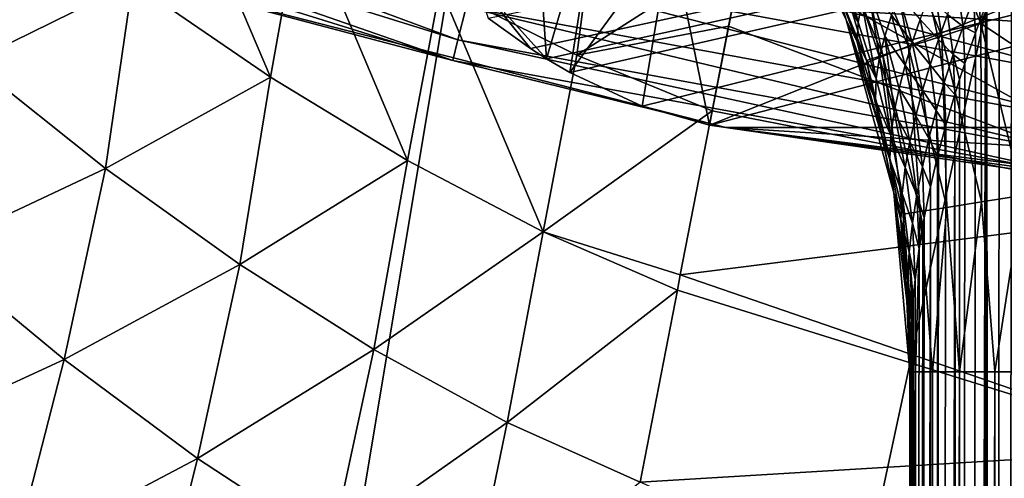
# Model space of a CAD drawing. Header units: metres. Extents: x -25 to 31, y -154 to 31.
# Tile 28 of 110: x -7.99 to -3.36, y -26.11 to -23.95. Entities that reach past the tile are written whole.
import ezdxf

# ---------------------------------------------------------------- set-up
doc = ezdxf.new("R2010")
doc.units = ezdxf.units.M
doc.layers.add('solid_FIT-WB-M-WASTE', color=7, linetype='CONTINUOUS')

msp = doc.modelspace()

# ---------------------------------------------------------------- linework, layer by layer
at = {"layer": 'solid_FIT-WB-M-WASTE'}
for points in [[(-7.845308, -18.939405, 125), (-15, -17.783419, 125), (-15.000001, -77.891708, 125)], [(-15.000001, -77.891708, 125), (-14.999984, -138, 125), (15, -17.783419, 125)], [(5.305906, -19.801447, 125), (-15.000001, -77.891708, 125), (15, -17.783419, 125)], [(-14.999984, -138, 125), (15, -138, 125), (15, -17.783419, 125)], [(-5.306099, -19.801395, 125), (-7.845308, -18.939405, 125), (-15.000001, -77.891708, 125)], [(-2.676115, -20.324575, 125), (-5.306099, -19.801395, 125), (-15.000001, -77.891708, 125)], [(5.305906, -19.801447, 125), (2.675925, -20.3246, 125), (-15.000001, -77.891708, 125)], [(-2.676115, -20.324575, 125), (-15.000001, -77.891708, 125), (-0.000092, -20.500006, 125)], [(2.675925, -20.3246, 125), (-0.000092, -20.500006, 125), (-15.000001, -77.891708, 125)], [(-5.78511, -23.943748, 106.778709), (7.978201, -21.141781, 106.778709), (-5.586013, -24.086254, 106.778709)], [(-5.586013, -24.086254, 106.778709), (7.978201, -21.141781, 106.778709), (-5.509861, -24.135017, 106.778709)], [(-5.400887, -24.199436, 106.778709), (-5.509861, -24.135017, 106.778709), (7.978201, -21.141781, 106.778709)], [(-5.400887, -24.199436, 106.778709), (7.978201, -21.141781, 106.778709), (-5.060112, -24.358234, 106.778709)], [(-5.060112, -24.358234, 106.778709), (7.978201, -21.141781, 106.778709), (-4.743555, -24.447689, 106.778709)], [(-2.382707, -24.789381, 106.778709), (-4.743555, -24.447689, 106.778709), (7.978201, -21.141781, 106.778709)], [(-5.595194, -22.884033, 106.084709), (-5.846094, -23.761793, 106.708786), (-5.509861, -24.135017, 106.778709)], [(-5.24938, -23.243561, 106.17952), (-5.595194, -22.884033, 106.084709), (-5.509861, -24.135017, 106.778709)], [(-8.725931, -23.00839, -0.293264), (-8.782292, -23.157003, -0.50068), (-5.926992, -24.046751, -0.50068)], [(-5.888955, -23.892427, -0.293264), (-8.725931, -23.00839, -0.293264), (-5.926992, -24.046751, -0.50068)], [(-6.808823, -24.222122, 103.021858), (-7.459158, -23.775753, 103.047478), (-7.330392, -22.995485, 102.297485)], [(-6.808823, -24.222122, 103.021858), (-7.330392, -22.995485, 102.297485), (-6.666213, -23.422878, 102.289497)], [(-8.782292, -23.157003, -0.50068), (-8.817675, -23.250298, -0.742193), (-5.950871, -24.143629, -0.742193)], [(-5.926992, -24.046751, -0.50068), (-8.782292, -23.157003, -0.50068), (-5.950871, -24.143629, -0.742193)], [(-4.463983, -23.188314, 157.75), (-4.205503, -23.690119, 146.350006), (-4.099068, -23.95167, 146.350006)], [(-4.099055, -23.951704, 157.75), (-4.463983, -23.188314, 157.75), (-4.099068, -23.95167, 146.350006)], [(-4.287093, -23.454628, 157.956253), (-4.463983, -23.188314, 157.75), (-4.099055, -23.951704, 157.75)], [(-3.954438, -23.286396, 158.442719), (-3.649037, -24.028978, 158.442719), (-3.782097, -23.19924, 158.522736)], [(-3.782097, -23.19924, 158.522736), (-3.465244, -23.969669, 158.522736), (-3.541777, -23.218801, 158.550003)], [(-3.649037, -24.028978, 158.442719), (-3.465244, -23.969669, 158.522736), (-3.782097, -23.19924, 158.522736)], [(-3.465244, -23.969669, 158.522736), (-3.348029, -23.676079, 158.550003), (-3.541777, -23.218801, 158.550003)], [(-5.950871, -24.143629, -0.742193), (-8.817675, -23.250298, -0.742193), (-7.694513, -23.681311, -1)], [(-5.400887, -24.199436, 106.778709), (-5.24938, -23.243561, 106.17952), (-5.509861, -24.135017, 106.778709)], [(-5.400887, -24.199436, 106.778709), (-4.925084, -23.550192, 106.281433), (-5.24938, -23.243561, 106.17952)], [(-8.216824, -24.1504, 103.781784), (-8.113899, -23.280449, 103.110382), (-7.459158, -23.775753, 103.047478)], [(-4.102394, -23.361221, 158.315384), (-3.806825, -24.079897, 158.315384), (-3.954438, -23.286396, 158.442719)], [(-3.806825, -24.079897, 158.315384), (-3.649037, -24.028978, 158.442719), (-3.954438, -23.286396, 158.442719)], [(-5.366867, -24.118584, 102.37188), (-6.011668, -23.798338, 102.315422), (-5.267108, -23.347797, 101.576103)], [(-5.366867, -24.118584, 102.37188), (-5.267108, -23.347797, 101.576103), (-4.581705, -23.61356, 101.675049)], [(-4.215861, -23.418606, 158.14946), (-3.927834, -24.118946, 158.14946), (-4.102394, -23.361221, 158.315384)], [(-3.927834, -24.118946, 158.14946), (-3.806825, -24.079897, 158.315384), (-4.102394, -23.361221, 158.315384)], [(-6.164413, -24.615076, 103.031029), (-6.808823, -24.222122, 103.021858), (-6.666213, -23.422878, 102.289497)], [(-6.164413, -24.615076, 103.031029), (-6.666213, -23.422878, 102.289497), (-6.011668, -23.798338, 102.315422)], [(-4.215861, -23.418606, 158.14946), (-4.287093, -23.454628, 157.956253), (-4.003799, -24.143459, 157.956253)], [(-4.215861, -23.418606, 158.14946), (-4.003799, -24.143459, 157.956253), (-3.927834, -24.118946, 158.14946)], [(-3.258882, -23.432234, 145.593048), (-3.207055, -77.949997, 145.577255), (-3.400181, -77.949997, 145.657288)], [(-3.306163, -23.543116, 145.610901), (-3.258882, -23.432234, 145.593048), (-3.400181, -77.949997, 145.657288)], [(-5.781584, -23.456808, -0.034074), (-5.839356, -23.6912, -0.134106), (-2.941122, -24.222322, -0.134106)], [(-2.912024, -23.982674, -0.034074), (-3.884466, -23.582214), (-5.781584, -23.456808, -0.034074)], [(-2.912024, -23.982674, -0.034074), (-5.781584, -23.456808, -0.034074), (-2.941122, -24.222322, -0.134106)], [(-2.254621, -23.456808, 105.921738), (-4.618186, -23.801577, 106.385155), (-4.743555, -24.447689, 106.778709)], [(-2.382707, -24.789381, 106.778709), (-2.254621, -23.456808, 105.921738), (-4.743555, -24.447689, 106.778709)], [(-4.003799, -24.143459, 157.956253), (-4.287093, -23.454628, 157.956253), (-4.099055, -23.951704, 157.75)], [(-3.320568, -23.577461, 145.617035), (-3.306163, -23.543116, 145.610901), (-3.400181, -77.949997, 145.657288)], [(-5.400887, -24.199436, 106.778709), (-5.060112, -24.358234, 106.778709), (-4.925084, -23.550192, 106.281433)], [(-5.060112, -24.358234, 106.778709), (-4.743555, -24.447689, 106.778709), (-4.925084, -23.550192, 106.281433)], [(-4.743555, -24.447689, 106.778709), (-4.618186, -23.801577, 106.385155), (-4.925084, -23.550192, 106.281433)], [(-2.912024, -23.982674, -0.034074), (-0.941223, -23.881458), (-3.884466, -23.582214)], [(-3.380059, -23.722689, 145.646042), (-3.320568, -23.577461, 145.617035), (-3.400181, -77.949997, 145.657288)], [(-5.366867, -24.118584, 102.37188), (-4.581705, -23.61356, 101.675049), (-4.65313, -23.981678, 102.07106)], [(-4.65313, -23.981678, 102.07106), (-4.581705, -23.61356, 101.675049), (-2.387275, -24.836926, 102.557495)], [(-4.581705, -23.61356, 101.675049), (-2.290747, -23.832666, 101.548607), (-2.387275, -24.836926, 102.557495)], [(-4.125479, -23.624205, 146.104935), (-4.043944, -23.963211, 146.175491), (-4.144937, -23.703501, 146.164627)], [(-4.125479, -23.624205, 146.104935), (-4.026431, -23.873346, 146.114777), (-4.043944, -23.963211, 146.175491)], [(-7.69477, -23.681227, -5), (7.694773, -23.681227, -5), (4.666001, -24.458912, -5)], [(-7.69477, -23.681227, -5), (4.666001, -24.458912, -5), (-4.665982, -24.458916, -5)], [(-7.694513, -23.681311, -1), (-7.69477, -23.681227, -5), (-4.665982, -24.458916, -5)], [(-4.665785, -24.458954, -1), (-7.694513, -23.681311, -1), (-4.665982, -24.458916, -5)], [(-5.950871, -24.143629, -0.742193), (-7.694513, -23.681311, -1), (-4.665785, -24.458954, -1)], [(-3.465244, -23.969669, 158.522736), (-3.195921, -24.14887, 158.550003), (-3.348029, -23.676079, 158.550003)], [(-5.839356, -23.6912, -0.134106), (-5.888955, -23.892427, -0.293264), (-2.966104, -24.428061, -0.293264)], [(-2.941122, -24.222322, -0.134106), (-5.839356, -23.6912, -0.134106), (-2.966104, -24.428061, -0.293264)], [(-4.149324, -23.785709, 146.244583), (-4.099068, -23.95167, 146.350006), (-4.205503, -23.690119, 146.350006)], [(-4.144937, -23.703501, 146.164627), (-4.043944, -23.963211, 146.175491), (-4.149324, -23.785709, 146.244583)], [(-3.436949, -23.867916, 145.679871), (-3.380059, -23.722689, 145.646042), (-3.400181, -77.949997, 145.657288)], [(-7.585474, -24.651962, 103.70137), (-8.216824, -24.1504, 103.781784), (-7.459158, -23.775753, 103.047478)], [(-7.585474, -24.651962, 103.70137), (-7.459158, -23.775753, 103.047478), (-6.808823, -24.222122, 103.021858)], [(-5.586013, -24.086254, 106.778709), (-5.509861, -24.135017, 106.778709), (-5.846094, -23.761793, 106.708786)], [(-5.78511, -23.943748, 106.778709), (-5.586013, -24.086254, 106.778709), (-5.846094, -23.761793, 106.708786)], [(-5.52647, -24.950659, 103.072372), (-6.164413, -24.615076, 103.031029), (-6.011668, -23.798338, 102.315422)], [(-5.52647, -24.950659, 103.072372), (-6.011668, -23.798338, 102.315422), (-5.366867, -24.118584, 102.37188)], [(-4.149324, -23.785709, 146.244583), (-4.047594, -24.055578, 146.252701), (-4.099068, -23.95167, 146.350006)], [(-4.043944, -23.963211, 146.175491), (-4.047594, -24.055578, 146.252701), (-4.149324, -23.785709, 146.244583)], [(-3.999834, -23.785309, 146.064697), (-3.942325, -24.127472, 146.123215), (-4.026431, -23.873346, 146.114777)], [(-3.999834, -23.785309, 146.064697), (-3.917678, -24.028399, 146.069824), (-3.942325, -24.127472, 146.123215)], [(-3.887007, -23.930695, 146.021469), (-3.917678, -24.028399, 146.069824), (-3.999834, -23.785309, 146.064697)], [(-3.575576, -23.808041, 145.776505), (-3.549713, -23.9834, 145.765015), (-3.622645, -23.926546, 145.820801)], [(-3.499818, -23.851612, 145.723007), (-3.549713, -23.9834, 145.765015), (-3.575576, -23.808041, 145.776505)], [(-3.851584, -23.834288, 145.975586), (-3.788343, -24.057968, 145.971802), (-3.887007, -23.930695, 146.021469)], [(-3.751087, -23.950712, 145.924057), (-3.788343, -24.057968, 145.971802), (-3.851584, -23.834288, 145.975586)], [(-3.709965, -23.844248, 145.877686), (-3.665704, -24.045292, 145.867554), (-3.751087, -23.950712, 145.924057)], [(-3.622645, -23.926546, 145.820801), (-3.665704, -24.045292, 145.867554), (-3.709965, -23.844248, 145.877686)], [(-3.436949, -23.867916, 145.679871), (-3.400181, -77.949997, 145.657288), (-3.565982, -77.949997, 145.784607)], [(-3.44452, -23.887815, 145.68486), (-3.436949, -23.867916, 145.679871), (-3.565982, -77.949997, 145.784607)], [(-3.499818, -23.851612, 145.723007), (-3.490849, -24.01314, 145.718277), (-3.549713, -23.9834, 145.765015)], [(-3.499818, -23.851612, 145.723007), (-3.44452, -23.887815, 145.68486), (-3.490849, -24.01314, 145.718277)], [(-5.888955, -23.892427, -0.293264), (-5.926992, -24.046751, -0.50068), (-2.985262, -24.585842, -0.50068)], [(-2.966104, -24.428061, -0.293264), (-5.888955, -23.892427, -0.293264), (-2.985262, -24.585842, -0.50068)], [(-4.026431, -23.873346, 146.114777), (-3.95855, -24.228127, 146.185349), (-4.043944, -23.963211, 146.175491)], [(-4.026431, -23.873346, 146.114777), (-3.942325, -24.127472, 146.123215), (-3.95855, -24.228127, 146.185349)], [(-3.490849, -24.01314, 145.718277), (-3.44452, -23.887815, 145.68486), (-3.565982, -77.949997, 145.784607)], [(-4.047594, -24.055578, 146.252701), (-4.008361, -24.21909, 146.350006), (-4.099068, -23.95167, 146.350006)], [(-4.099055, -23.951704, 157.75), (-4.099068, -23.95167, 146.350006), (-4.008361, -24.21909, 146.350006)], [(-4.099055, -23.951704, 157.75), (-4.008361, -24.21909, 146.350006), (-3.933705, -24.491426, 146.350006)], [(-4.099055, -23.951704, 157.75), (-3.933705, -24.491426, 146.350006), (-3.875363, -24.767719, 146.350006)], [(-3.875362, -24.767729, 157.75), (-4.099055, -23.951704, 157.75), (-3.875363, -24.767719, 146.350006)], [(-4.003799, -24.143459, 157.956253), (-4.099055, -23.951704, 157.75), (-3.875362, -24.767729, 157.75)], [(-3.887007, -23.930695, 146.021469), (-3.821645, -24.166155, 146.021362), (-3.917678, -24.028399, 146.069824)], [(-3.788343, -24.057968, 145.971802), (-3.821645, -24.166155, 146.021362), (-3.887007, -23.930695, 146.021469)], [(-3.751087, -23.950712, 145.924057), (-3.704957, -24.164417, 145.916489), (-3.788343, -24.057968, 145.971802)], [(-3.665704, -24.045292, 145.867554), (-3.704957, -24.164417, 145.916489), (-3.751087, -23.950712, 145.924057)], [(-3.622645, -23.926546, 145.820801), (-3.595755, -24.115211, 145.810608), (-3.665704, -24.045292, 145.867554)], [(-3.549713, -23.9834, 145.765015), (-3.595755, -24.115211, 145.810608), (-3.622645, -23.926546, 145.820801)], [(-5.366867, -24.118584, 102.37188), (-4.65313, -23.981678, 102.07106), (-4.730606, -24.380981, 102.455658)], [(-4.730606, -24.380981, 102.455658), (-4.65313, -23.981678, 102.07106), (-2.387275, -24.836926, 102.557495)], [(-4.043944, -23.963211, 146.175491), (-3.95855, -24.228127, 146.185349), (-4.047594, -24.055578, 146.252701)], [(-3.649037, -24.028978, 158.442719), (-3.462776, -24.810007, 158.442719), (-3.465244, -23.969669, 158.522736)], [(-3.549713, -23.9834, 145.765015), (-3.541387, -24.158365, 145.761017), (-3.595755, -24.115211, 145.810608)], [(-3.549713, -23.9834, 145.765015), (-3.490849, -24.01314, 145.718277), (-3.541387, -24.158365, 145.761017)], [(-3.465244, -23.969669, 158.522736), (-3.271997, -24.779989, 158.522736), (-3.195921, -24.14887, 158.550003)], [(-3.462776, -24.810007, 158.442719), (-3.271997, -24.779989, 158.522736), (-3.465244, -23.969669, 158.522736)], [(-5.926992, -24.046751, -0.50068), (-5.950871, -24.143629, -0.742193), (-2.997289, -24.684895, -0.742193)], [(-2.985262, -24.585842, -0.50068), (-5.926992, -24.046751, -0.50068), (-2.997289, -24.684895, -0.742193)], [(-3.917678, -24.028399, 146.069824), (-3.873645, -24.385696, 146.130615), (-3.942325, -24.127472, 146.123215)], [(-3.917678, -24.028399, 146.069824), (-3.850463, -24.275368, 146.073746), (-3.873645, -24.385696, 146.130615)], [(-3.821645, -24.166155, 146.021362), (-3.850463, -24.275368, 146.073746), (-3.917678, -24.028399, 146.069824)], [(-3.806825, -24.079897, 158.315384), (-3.626561, -24.835779, 158.315384), (-3.649037, -24.028978, 158.442719)], [(-3.665704, -24.045292, 145.867554), (-3.637945, -24.247124, 145.859375), (-3.704957, -24.164417, 145.916489)], [(-3.595755, -24.115211, 145.810608), (-3.637945, -24.247124, 145.859375), (-3.665704, -24.045292, 145.867554)], [(-3.626561, -24.835779, 158.315384), (-3.462776, -24.810007, 158.442719), (-3.649037, -24.028978, 158.442719)], [(-3.541387, -24.158365, 145.761017), (-3.490849, -24.01314, 145.718277), (-3.565982, -77.949997, 145.784607)], [(-4.047594, -24.055578, 146.252701), (-3.962322, -24.330877, 146.260223), (-4.008361, -24.21909, 146.350006)], [(-3.95855, -24.228127, 146.185349), (-3.962322, -24.330877, 146.260223), (-4.047594, -24.055578, 146.252701)], [(-3.927834, -24.118946, 158.14946), (-3.752168, -24.855545, 158.14946), (-3.806825, -24.079897, 158.315384)], [(-3.788343, -24.057968, 145.971802), (-3.740484, -24.284056, 145.967575), (-3.821645, -24.166155, 146.021362)], [(-3.752168, -24.855545, 158.14946), (-3.626561, -24.835779, 158.315384), (-3.806825, -24.079897, 158.315384)], [(-3.704957, -24.164417, 145.916489), (-3.740484, -24.284056, 145.967575), (-3.788343, -24.057968, 145.971802)], [(-2.997289, -24.684895, -0.742193), (-5.950871, -24.143629, -0.742193), (-4.665785, -24.458954, -1)], [(-5.52647, -24.950659, 103.072372), (-5.366867, -24.118584, 102.37188), (-4.730606, -24.380981, 102.455658)], [(-3.927834, -24.118946, 158.14946), (-4.003799, -24.143459, 157.956253), (-3.83102, -24.867952, 157.956253)], [(-3.83102, -24.867952, 157.956253), (-4.003799, -24.143459, 157.956253), (-3.875362, -24.767729, 157.75)], [(-3.942325, -24.127472, 146.123215), (-3.88918, -24.497316, 146.194305), (-3.95855, -24.228127, 146.185349)], [(-3.942325, -24.127472, 146.123215), (-3.873645, -24.385696, 146.130615), (-3.88918, -24.497316, 146.194305)], [(-3.927834, -24.118946, 158.14946), (-3.83102, -24.867952, 157.956253), (-3.752168, -24.855545, 158.14946)], [(-3.595755, -24.115211, 145.810608), (-3.588221, -24.3036, 145.807785), (-3.637945, -24.247124, 145.859375)], [(-3.595755, -24.115211, 145.810608), (-3.541387, -24.158365, 145.761017), (-3.565785, -24.232523, 145.784409)], [(-3.595755, -24.115211, 145.810608), (-3.565785, -24.232523, 145.784409), (-3.588221, -24.3036, 145.807785)], [(-8.403199, -25.037745, 104.359657), (-8.216824, -24.1504, 103.781784), (-7.585474, -24.651962, 103.70137)], [(-3.821645, -24.166155, 146.021362), (-3.77214, -24.40432, 146.021042), (-3.850463, -24.275368, 146.073746)], [(-3.740484, -24.284056, 145.967575), (-3.77214, -24.40432, 146.021042), (-3.821645, -24.166155, 146.021362)], [(-3.704957, -24.164417, 145.916489), (-3.676287, -24.379206, 145.911041), (-3.740484, -24.284056, 145.967575)], [(-3.637945, -24.247124, 145.859375), (-3.676287, -24.379206, 145.911041), (-3.704957, -24.164417, 145.916489)], [(-3.565785, -24.232523, 145.784409), (-3.541387, -24.158365, 145.761017), (-3.565982, -77.949997, 145.784607)], [(-6.953837, -25.105398, 103.657234), (-7.585474, -24.651962, 103.70137), (-6.808823, -24.222122, 103.021858)], [(-6.953837, -25.105398, 103.657234), (-6.808823, -24.222122, 103.021858), (-6.164413, -24.615076, 103.031029)], [(-3.962322, -24.330877, 146.260223), (-3.933705, -24.491426, 146.350006), (-4.008361, -24.21909, 146.350006)], [(-3.95855, -24.228127, 146.185349), (-3.88918, -24.497316, 146.194305), (-3.962322, -24.330877, 146.260223)], [(-3.588221, -24.3036, 145.807785), (-3.565785, -24.232523, 145.784409), (-3.565982, -77.949997, 145.784607)], [(-3.850463, -24.275368, 146.073746), (-3.799439, -24.525305, 146.077408), (-3.873645, -24.385696, 146.130615)], [(-3.77214, -24.40432, 146.021042), (-3.799439, -24.525305, 146.077408), (-3.850463, -24.275368, 146.073746)], [(-3.740484, -24.284056, 145.967575), (-3.710716, -24.511532, 145.965408), (-3.77214, -24.40432, 146.021042)], [(-3.676287, -24.379206, 145.911041), (-3.710716, -24.511532, 145.965408), (-3.740484, -24.284056, 145.967575)], [(-3.637945, -24.247124, 145.859375), (-3.631029, -24.44883, 145.858261), (-3.676287, -24.379206, 145.911041)], [(-3.637945, -24.247124, 145.859375), (-3.588221, -24.3036, 145.807785), (-3.631029, -24.44883, 145.858261)], [(-3.962322, -24.330877, 146.260223), (-3.893893, -24.610594, 146.267105), (-3.933705, -24.491426, 146.350006)], [(-3.88918, -24.497316, 146.194305), (-3.893893, -24.610594, 146.267105), (-3.962322, -24.330877, 146.260223)], [(-3.588221, -24.3036, 145.807785), (-3.565982, -77.949997, 145.784607), (-3.693134, -77.949997, 145.950546)], [(-3.631029, -24.44883, 145.858261), (-3.588221, -24.3036, 145.807785), (-3.693134, -77.949997, 145.950546)], [(-5.52647, -24.950659, 103.072372), (-4.730606, -24.380981, 102.455658), (-4.880412, -25.153059, 103.090172)], [(-4.880412, -25.153059, 103.090172), (-4.730606, -24.380981, 102.455658), (-2.387275, -24.836926, 102.557495)], [(-3.873645, -24.385696, 146.130615), (-3.821451, -24.647091, 146.137543), (-3.88918, -24.497316, 146.194305)], [(-3.799439, -24.525305, 146.077408), (-3.821451, -24.647091, 146.137543), (-3.873645, -24.385696, 146.130615)], [(-3.77214, -24.40432, 146.021042), (-3.741044, -24.644169, 146.022446), (-3.799439, -24.525305, 146.077408)], [(-3.710716, -24.511532, 145.965408), (-3.741044, -24.644169, 146.022446), (-3.77214, -24.40432, 146.021042)], [(-3.676287, -24.379206, 145.911041), (-3.669516, -24.594053, 145.912109), (-3.710716, -24.511532, 145.965408)], [(-3.676287, -24.379206, 145.911041), (-3.631029, -24.44883, 145.858261), (-3.665279, -24.577194, 145.905701)], [(-3.676287, -24.379206, 145.911041), (-3.665279, -24.577194, 145.905701), (-3.669516, -24.594053, 145.912109)], [(-4.665982, -24.458916, -5), (4.666001, -24.458912, -5), (1.563523, -24.850866, -5)], [(-4.665982, -24.458916, -5), (1.563523, -24.850866, -5), (-1.563495, -24.850866, -5)], [(-4.665785, -24.458954, -1), (-4.665982, -24.458916, -5), (-1.563495, -24.850866, -5)], [(-1.563475, -24.850866, -1), (-4.665785, -24.458954, -1), (-1.563495, -24.850866, -5)], [(-2.997289, -24.684895, -0.742193), (-4.665785, -24.458954, -1), (-1.563475, -24.850866, -1)], [(-3.665279, -24.577194, 145.905701), (-3.631029, -24.44883, 145.858261), (-3.693134, -77.949997, 145.950546)], [(-3.893893, -24.610594, 146.267105), (-3.875363, -24.767719, 146.350006), (-3.933705, -24.491426, 146.350006)], [(-3.88918, -24.497316, 146.194305), (-3.836676, -24.76981, 146.20253), (-3.893893, -24.610594, 146.267105)], [(-3.821451, -24.647091, 146.137543), (-3.836676, -24.76981, 146.20253), (-3.88918, -24.497316, 146.194305)], [(-3.710716, -24.511532, 145.965408), (-3.703423, -24.739283, 145.968948), (-3.741044, -24.644169, 146.022446)], [(-3.710716, -24.511532, 145.965408), (-3.669516, -24.594053, 145.912109), (-3.703423, -24.739283, 145.968948)], [(-3.799439, -24.525305, 146.077408), (-3.766898, -24.777176, 146.082184), (-3.821451, -24.647091, 146.137543)], [(-3.741044, -24.644169, 146.022446), (-3.766898, -24.777176, 146.082184), (-3.799439, -24.525305, 146.077408)], [(-3.703423, -24.739283, 145.968948), (-3.669516, -24.594053, 145.912109), (-3.693134, -77.949997, 145.950546)], [(-3.669516, -24.594053, 145.912109), (-3.665279, -24.577194, 145.905701), (-3.693134, -77.949997, 145.950546)], [(-7.781229, -25.552208, 104.255707), (-8.403199, -25.037745, 104.359657), (-7.585474, -24.651962, 103.70137)], [(-7.781229, -25.552208, 104.255707), (-7.585474, -24.651962, 103.70137), (-6.953837, -25.105398, 103.657234)], [(-6.323524, -25.505831, 103.647911), (-6.953837, -25.105398, 103.657234), (-6.164413, -24.615076, 103.031029)], [(-6.323524, -25.505831, 103.647911), (-6.164413, -24.615076, 103.031029), (-5.52647, -24.950659, 103.072372)], [(-3.893893, -24.610594, 146.267105), (-3.84289, -24.893688, 146.273331), (-3.875363, -24.767719, 146.350006)], [(-3.836676, -24.76981, 146.20253), (-3.84289, -24.893688, 146.273331), (-3.893893, -24.610594, 146.267105)], [(-3.821451, -24.647091, 146.137543), (-3.787679, -24.910604, 146.144775), (-3.836676, -24.76981, 146.20253)], [(-3.766898, -24.777176, 146.082184), (-3.787679, -24.910604, 146.144775), (-3.821451, -24.647091, 146.137543)], [(-3.741044, -24.644169, 146.022446), (-3.732513, -24.884504, 146.028397), (-3.766898, -24.777176, 146.082184)], [(-3.741044, -24.644169, 146.022446), (-3.703423, -24.739283, 145.968948), (-3.732513, -24.884504, 146.028397)], [(-3.703423, -24.739283, 145.968948), (-3.693134, -77.949997, 145.950546), (-3.772957, -77.949997, 146.143753)], [(-3.732513, -24.884504, 146.028397), (-3.703423, -24.739283, 145.968948), (-3.772957, -77.949997, 146.143753)], [(-3.84289, -24.893688, 146.273331), (-3.833544, -25.046989, 146.350006), (-3.875363, -24.767719, 146.350006)], [(-3.875362, -24.767729, 157.75), (-3.875363, -24.767719, 146.350006), (-3.833544, -25.046989, 146.350006)], [(-3.875362, -24.767729, 157.75), (-3.8, -25.610497, 146.350006), (-3.8, -25.610497, 157.75)], [(-3.83102, -24.867952, 157.956253), (-3.875362, -24.767729, 157.75), (-3.8, -25.610497, 157.75)], [(-3.875362, -24.767729, 157.75), (-3.808393, -25.328247, 146.350006), (-3.8, -25.610497, 146.350006)], [(-3.875362, -24.767729, 157.75), (-3.833544, -25.046989, 146.350006), (-3.808393, -25.328247, 146.350006)], [(-3.836676, -24.76981, 146.20253), (-3.802516, -25.044529, 146.210358), (-3.84289, -24.893688, 146.273331)], [(-3.787679, -24.910604, 146.144775), (-3.802516, -25.044529, 146.210358), (-3.836676, -24.76981, 146.20253)], [(-3.766898, -24.777176, 146.082184), (-3.75659, -25.029736, 146.090057), (-3.787679, -24.910604, 146.144775)], [(-3.766898, -24.777176, 146.082184), (-3.732513, -24.884504, 146.028397), (-3.739177, -24.921776, 146.044037)], [(-3.766898, -24.777176, 146.082184), (-3.739177, -24.921776, 146.044037), (-3.75659, -25.029736, 146.090057)], [(-3.462776, -24.810007, 158.442719), (-3.400181, -25.610497, 158.442719), (-3.271997, -24.779989, 158.522736)], [(-3.271997, -24.779989, 158.522736), (-3.400181, -25.610497, 158.442719), (-3.207055, -25.610497, 158.522736)], [(-4.880412, -25.153059, 103.090172), (-2.387275, -24.836926, 102.557495), (-2.496557, -25.973886, 103.412537)], [(-3.752168, -24.855545, 158.14946), (-3.693134, -25.610497, 158.14946), (-3.626561, -24.835779, 158.315384)], [(-3.626561, -24.835779, 158.315384), (-3.693134, -25.610497, 158.14946), (-3.565982, -25.610497, 158.315384)], [(-3.626561, -24.835779, 158.315384), (-3.565982, -25.610497, 158.315384), (-3.462776, -24.810007, 158.442719)], [(-3.462776, -24.810007, 158.442719), (-3.565982, -25.610497, 158.315384), (-3.400181, -25.610497, 158.442719)], [(-3.752168, -24.855545, 158.14946), (-3.83102, -24.867952, 157.956253), (-3.772957, -25.610497, 157.956253)], [(-3.83102, -24.867952, 157.956253), (-3.8, -25.610497, 157.75), (-3.772957, -25.610497, 157.956253)], [(-3.752168, -24.855545, 158.14946), (-3.772957, -25.610497, 157.956253), (-3.693134, -25.610497, 158.14946)], [(-3.739177, -24.921776, 146.044037), (-3.732513, -24.884504, 146.028397), (-3.772957, -77.949997, 146.143753)], [(-3.84289, -24.893688, 146.273331), (-3.810223, -25.179045, 146.278931), (-3.833544, -25.046989, 146.350006)], [(-3.802516, -25.044529, 146.210358), (-3.810223, -25.179045, 146.278931), (-3.84289, -24.893688, 146.273331)], [(-3.787679, -24.910604, 146.144775), (-3.775488, -25.174961, 146.153488), (-3.802516, -25.044529, 146.210358)], [(-3.787679, -24.910604, 146.144775), (-3.75659, -25.029736, 146.090057), (-3.775488, -25.174961, 146.153488)], [(-3.75659, -25.029736, 146.090057), (-3.739177, -24.921776, 146.044037), (-3.772957, -77.949997, 146.143753)], [(-5.695502, -25.84886, 103.671806), (-6.323524, -25.505831, 103.647911), (-5.52647, -24.950659, 103.072372)], [(-5.695502, -25.84886, 103.671806), (-5.52647, -24.950659, 103.072372), (-4.894474, -25.225534, 103.143303)], [(-5.52647, -24.950659, 103.072372), (-4.880412, -25.153059, 103.090172), (-4.894474, -25.225534, 103.143303)], [(-8.63864, -25.947409, 104.835541), (-8.403199, -25.037745, 104.359657), (-7.781229, -25.552208, 104.255707)], [(-3.810223, -25.179045, 146.278931), (-3.808393, -25.328247, 146.350006), (-3.833544, -25.046989, 146.350006)], [(-3.802516, -25.044529, 146.210358), (-3.789078, -25.320189, 146.218262), (-3.810223, -25.179045, 146.278931)], [(-3.802516, -25.044529, 146.210358), (-3.775488, -25.174961, 146.153488), (-3.784655, -25.266228, 146.194061)], [(-3.802516, -25.044529, 146.210358), (-3.784655, -25.266228, 146.194061), (-3.789078, -25.320189, 146.218262)], [(-3.775488, -25.174961, 146.153488), (-3.75659, -25.029736, 146.090057), (-3.772957, -77.949997, 146.143753)], [(-7.153652, -26.018677, 104.188316), (-7.781229, -25.552208, 104.255707), (-6.953837, -25.105398, 103.657234)], [(-7.153652, -26.018677, 104.188316), (-6.953837, -25.105398, 103.657234), (-6.323524, -25.505831, 103.647911)], [(-4.894474, -25.225534, 103.143303), (-4.880412, -25.153059, 103.090172), (-2.496557, -25.973886, 103.412537)], [(-3.810223, -25.179045, 146.278931), (-3.789078, -25.320189, 146.218262), (-3.797268, -25.465427, 146.283936)], [(-3.810223, -25.179045, 146.278931), (-3.797268, -25.465427, 146.283936), (-3.808393, -25.328247, 146.350006)], [(-3.775488, -25.174961, 146.153488), (-3.772957, -77.949997, 146.143753), (-3.8, -77.949997, 146.350006)], [(-3.784655, -25.266228, 146.194061), (-3.775488, -25.174961, 146.153488), (-3.8, -77.949997, 146.350006)], [(-5.695502, -25.84886, 103.671806), (-4.894474, -25.225534, 103.143303), (-5.070055, -26.130459, 103.727196)], [(-5.070055, -26.130459, 103.727196), (-4.894474, -25.225534, 103.143303), (-2.496557, -25.973886, 103.412537)], [(-3.789078, -25.320189, 146.218262), (-3.784655, -25.266228, 146.194061), (-3.8, -77.949997, 146.350006)], [(-3.808393, -25.328247, 146.350006), (-3.797268, -25.465427, 146.283936), (-3.8, -25.610497, 146.350006)], [(-3.797268, -25.465427, 146.283936), (-3.789078, -25.320189, 146.218262), (-3.8, -77.949997, 146.350006)], [(-3.797268, -25.465427, 146.283936), (-3.8, -77.949997, 146.350006), (-3.8, -25.610497, 146.350006)], [(-6.522274, -26.431725, 104.157089), (-7.153652, -26.018677, 104.188316), (-6.323524, -25.505831, 103.647911)], [(-6.522274, -26.431725, 104.157089), (-6.323524, -25.505831, 103.647911), (-5.695502, -25.84886, 103.671806)], [(-8.018085, -26.475098, 104.704659), (-8.63864, -25.947409, 104.835541), (-7.781229, -25.552208, 104.255707)], [(-8.018085, -26.475098, 104.704659), (-7.781229, -25.552208, 104.255707), (-7.153652, -26.018677, 104.188316)], [(-3.8, -25.610497, 157.75), (-3.8, -77.949997, 146.350006), (-3.8, -77.949997, 157.75)], [(-3.8, -25.610497, 146.350006), (-3.8, -77.949997, 146.350006), (-3.8, -25.610497, 157.75)], [(-3.8, -25.610497, 157.75), (-3.8, -77.949997, 157.75), (-3.772741, -77.949997, 157.957062)], [(-3.772957, -25.610497, 157.956253), (-3.8, -25.610497, 157.75), (-3.772741, -77.949997, 157.957062)], [(-3.693134, -25.610497, 158.14946), (-3.772957, -25.610497, 157.956253), (-3.772741, -77.949997, 157.957062)], [(-3.693134, -25.610497, 158.14946), (-3.772741, -77.949997, 157.957062), (-3.692716, -77.949997, 158.150177)], [(-3.565982, -25.610497, 158.315384), (-3.693134, -25.610497, 158.14946), (-3.692716, -77.949997, 158.150177)], [(-3.565982, -25.610497, 158.315384), (-3.692716, -77.949997, 158.150177), (-3.565389, -77.949997, 158.315979)], [(-3.400181, -25.610497, 158.442719), (-3.565982, -25.610497, 158.315384), (-3.565389, -77.949997, 158.315979)], [(-3.400181, -25.610497, 158.442719), (-3.565389, -77.949997, 158.315979), (-3.399456, -77.949997, 158.44313)], [(-3.207055, -25.610497, 158.522736), (-3.400181, -25.610497, 158.442719), (-3.399456, -77.949997, 158.44313)], [(-3.207055, -25.610497, 158.522736), (-3.399456, -77.949997, 158.44313), (-3.206246, -77.949997, 158.522964)], [(-5.888609, -26.786373, 104.16153), (-6.522274, -26.431725, 104.157089), (-5.695502, -25.84886, 103.671806)], [(-5.888609, -26.786373, 104.16153), (-5.695502, -25.84886, 103.671806), (-5.070055, -26.130459, 103.727196)], [(-5.070055, -26.130459, 103.727196), (-2.496557, -25.973886, 103.412537), (-2.616369, -27.2204, 104.096321)], [(-7.386087, -26.954926, 104.61116), (-8.018085, -26.475098, 104.704659), (-7.153652, -26.018677, 104.188316)], [(-7.386087, -26.954926, 104.61116), (-7.153652, -26.018677, 104.188316), (-6.522274, -26.431725, 104.157089)]]:
    msp.add_3dface(points, dxfattribs=at)

doc.saveas('drawing.dxf')
